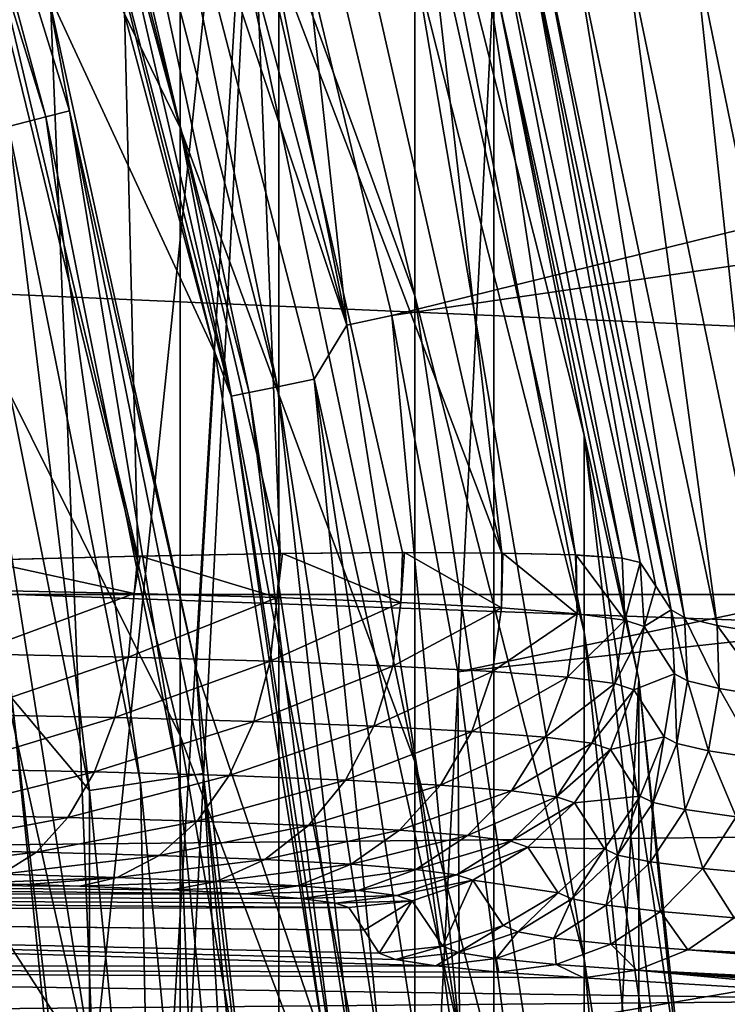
# Model space of a CAD drawing. Header units: metres. Extents: x -22 to 72, y -222 to 22.
# Tile 179 of 256: x 10.82 to 12.01, y 1.27 to 2.93. Entities that reach past the tile are written whole.
import ezdxf

# ---------------------------------------------------------------- set-up
doc = ezdxf.new("R2010")
doc.units = ezdxf.units.M
doc.layers.add('solid_509499_SW0002', color=7, linetype='CONTINUOUS')

msp = doc.modelspace()

# ---------------------------------------------------------------- linework, layer by layer
at = {"layer": 'solid_509499_SW0002'}
for points in [[(10.939735, 1.149869, 120.443748), (10.759605, 2.28711, 120.443748), (10.773621, 5.284797, 120.443748)], [(10.939735, 1.149869, 120.443748), (10.773621, 5.284797, 120.443748), (11.25301, 4.167706, 120.443748)], [(11.301288, 3.028171, 120.188515), (11.444283, 2.432557, 120.188515), (21.169548, 4.831811, 120.013718)], [(11.444283, 2.432557, 120.188515), (21.365009, 3.877178, 120.013718), (21.169548, 4.831811, 120.013718)], [(11.086555, 2.749767, 251.506836), (11.086555, 3.553434, 248.042725), (10.583055, 4.597737, 248.249405)], [(10.583055, 3.778399, 251.781082), (11.086555, 2.749767, 251.506836), (10.583055, 4.597737, 248.249405)], [(11.25301, 4.167706, 120.443748), (11.25301, -4.167706, 120.443748), (10.773621, -5.284797, 120.443748)], [(11.000001, 0, 120.443748), (11.25301, 4.167706, 120.443748), (10.773621, -5.284797, 120.443748)], [(11.000001, 0, 120.443748), (10.939735, 1.149869, 120.443748), (11.25301, 4.167706, 120.443748)], [(11.25301, 4.167706, 120.443748), (11.616932, 3.007807, 120.443748), (11.25301, -4.167706, 120.443748)], [(11.483284, 2.465747, 247.827454), (11.483284, 3.030469, 244.389633), (11.086555, 4.129864, 244.53363)], [(11.086555, 3.553434, 248.042725), (11.483284, 2.465747, 247.827454), (11.086555, 4.129864, 244.53363)], [(-22.414381, 1.961005), (-22.158175, 3.907085), (22.414381, 1.961005)], [(-22.158175, 3.907085), (22.158175, 3.907085), (22.414381, 1.961005)], [(10.561414, 3.870002, 112.246719), (10.522651, 3.855798, 112.117302), (10.859546, 2.768324, 112.117302)], [(10.89955, 2.778522, 112.246719), (10.862012, 2.980976, 112.381531), (10.561414, 3.870002, 112.246719)], [(10.89955, 2.778522, 112.246719), (10.561414, 3.870002, 112.246719), (10.859546, 2.768324, 112.117302)], [(11.444283, 2.432557, 120.188515), (11.555908, 1.830276, 120.188515), (21.365009, 3.877178, 120.013718)], [(11.555908, 1.830276, 120.188515), (21.517445, 2.914736, 120.013718), (21.365009, 3.877178, 120.013718)], [(10.859546, 2.768324, 112.117302), (10.522651, 3.855798, 112.117302), (10.796074, 2.752144, 111.998299)], [(11.086555, 1.722272, 254.911285), (11.086555, 2.749767, 251.506836), (10.583055, 3.778399, 251.781082)], [(10.583055, 2.730868, 255.251907), (11.086555, 1.722272, 254.911285), (10.583055, 3.778399, 251.781082)], [(11.053314, 3.591439, 120.179649), (11.368171, 2.416379, 120.179649), (11.127317, 3.615485, 120.188515)], [(11.368171, 2.416379, 120.179649), (11.301288, 3.028171, 120.188515), (11.127317, 3.615485, 120.188515)], [(11.019552, 3.457407, 120.150909), (11.368171, 2.416379, 120.179649), (11.053314, 3.591439, 120.179649)], [(11.483284, 1.678402, 251.221222), (11.483284, 2.465747, 247.827454), (11.086555, 3.553434, 248.042725)], [(11.086555, 2.749767, 251.506836), (11.483284, 1.678402, 251.221222), (11.086555, 3.553434, 248.042725)], [(10.862012, 2.980976, 112.381531), (11.145761, 2.369105, 119.893799), (10.837065, 3.521176, 119.893799)], [(10.883154, 3.414612, 119.970947), (10.837065, 3.521176, 119.893799), (11.145761, 2.369105, 119.893799)], [(19.85166, 3.454571, 0.034086), (-19.917536, 3.051926, 0.034086), (20.083797, 1.632051, 0.034086)], [(10.959442, 3.438547, 120.104256), (11.251084, 2.312157, 120.104256), (11.019552, 3.457407, 120.150909)], [(11.019552, 3.457407, 120.150909), (11.312794, 2.324838, 120.150909), (11.368171, 2.416379, 120.179649)], [(11.251084, 2.312157, 120.104256), (11.312794, 2.324838, 120.150909), (11.019552, 3.457407, 120.150909)], [(10.912917, 3.42395, 120.04287), (11.203321, 2.302341, 120.04287), (10.959442, 3.438547, 120.104256)], [(11.203321, 2.302341, 120.04287), (11.251084, 2.312157, 120.104256), (10.959442, 3.438547, 120.104256)], [(10.883154, 3.414612, 119.970947), (11.172767, 2.296062, 119.970947), (10.912917, 3.42395, 120.04287)], [(10.883154, 3.414612, 119.970947), (11.145761, 2.369105, 119.893799), (11.172767, 2.296062, 119.970947)], [(11.172767, 2.296062, 119.970947), (11.203321, 2.302341, 120.04287), (10.912917, 3.42395, 120.04287)], [(11.483284, 3.370173, 240.922333), (11.769423, 2.230259, 240.848038), (11.616925, 3.00783, 237.443756)], [(11.769423, 1.897811, 244.241272), (11.769423, 2.230259, 240.848038), (11.483284, 3.370173, 240.922333)], [(11.483284, 3.030469, 244.389633), (11.769423, 1.897811, 244.241272), (11.483284, 3.370173, 240.922333)], [(11.630261, 2.030963, 104.071968), (11.211508, 3.133502, 103.8088), (11.370145, 3.179236, 104.071968)], [(11.630261, 2.030963, 104.071968), (11.370145, 3.179236, 104.071968), (11.500071, 3.16859, 104.357529)], [(10.748588, 3.146285, 103.374344), (10.986881, 3.178128, 103.574371), (11.014889, 2.02572, 103.374344)], [(11.211508, 3.133502, 103.8088), (11.255713, 2.030049, 103.574371), (10.986881, 3.178128, 103.574371)], [(11.014889, 2.02572, 103.374344), (10.986881, 3.178128, 103.574371), (11.255713, 2.030049, 103.574371)], [(11.754987, 2.027781, 104.357529), (11.500071, 3.16859, 104.357529), (11.581701, 3.160731, 104.658592)], [(11.630261, 2.030963, 104.071968), (11.500071, 3.16859, 104.357529), (11.754987, 2.027781, 104.357529)], [(10.748588, 3.146285, 103.374344), (11.014889, 2.02572, 103.374344), (10.745818, 2.018758, 103.213539)], [(11.833675, 2.022414, 104.658592), (11.581701, 3.160731, 104.658592), (11.61387, 3.153163, 104.965096)], [(11.754987, 2.027781, 104.357529), (11.581701, 3.160731, 104.658592), (11.833675, 2.022414, 104.658592)], [(11.673188, 3.079729, 107.160149), (11.864393, 2.015087, 104.965096), (11.61387, 3.153163, 104.965096)], [(11.833675, 2.022414, 104.658592), (11.61387, 3.153163, 104.965096), (11.864393, 2.015087, 104.965096)], [(11.211508, 3.133502, 103.8088), (11.462495, 2.031761, 103.8088), (11.255713, 2.030049, 103.574371)], [(11.630261, 2.030963, 104.071968), (11.462495, 2.031761, 103.8088), (11.211508, 3.133502, 103.8088)], [(11.955213, 3.05858, 108.125244), (13.502806, 3.107026, 110.75), (12.196443, 1.878513, 108.125244)], [(11.890497, 1.975058, 106.060043), (11.864393, 2.015087, 104.965096), (11.673188, 3.079729, 107.160149)], [(11.673188, 3.079729, 107.160149), (11.916561, 1.934846, 107.160149), (11.890497, 1.975058, 106.060043)], [(11.696741, 3.070369, 107.412254), (11.916561, 1.934846, 107.160149), (11.673188, 3.079729, 107.160149)], [(11.939243, 1.922373, 107.412292), (11.916561, 1.934846, 107.160149), (11.696741, 3.070369, 107.412254)], [(11.939243, 1.922373, 107.412292), (11.696741, 3.070369, 107.412254), (11.752448, 3.063604, 107.66024)], [(11.994302, 1.908604, 107.660286), (11.752448, 3.063604, 107.66024), (11.839177, 3.059633, 107.899223)], [(11.939243, 1.922373, 107.412292), (11.752448, 3.063604, 107.66024), (11.994302, 1.908604, 107.660286)], [(20.083797, 1.632051, 0.034086), (-19.917536, 3.051926, 0.034086), (-20.112724, 1.225081, 0.034086)], [(11.955213, 3.05858, 108.125244), (12.080607, 1.893869, 107.899254), (11.839177, 3.059633, 107.899223)], [(11.994302, 1.908604, 107.660286), (11.839177, 3.059633, 107.899223), (12.080607, 1.893869, 107.899254)], [(11.955213, 3.05858, 108.125244), (12.196443, 1.878513, 108.125244), (12.080607, 1.893869, 107.899254)], [(11.769423, 1.34515, 247.605667), (11.769423, 1.897811, 244.241272), (11.483284, 3.030469, 244.389633)], [(11.483284, 2.465747, 247.827454), (11.769423, 1.34515, 247.605667), (11.483284, 3.030469, 244.389633)], [(11.368171, 2.416379, 120.179649), (11.444283, 2.432557, 120.188515), (11.301288, 3.028171, 120.188515)], [(11.616932, 3.007807, 120.443748), (11.616932, -3.007807, 120.443748), (11.25301, -4.167706, 120.443748)], [(11.616925, 3.00783, 237.443756), (11.86162, 1.817133, 237.443756), (11.616932, 3.007807, 120.443748)], [(11.769423, 2.230259, 240.848038), (11.86162, 1.817133, 237.443756), (11.616925, 3.00783, 237.443756)], [(11.616932, 3.007807, 120.443748), (11.861629, 1.817072, 120.443748), (11.616932, -3.007807, 120.443748)], [(11.86162, 1.817133, 237.443756), (11.861629, 1.817072, 120.443748), (11.616932, 3.007807, 120.443748)], [(10.862012, 2.980976, 112.381531), (11.113219, 1.834632, 112.381531), (11.145761, 2.369105, 119.893799)], [(10.89955, 2.778522, 112.246719), (11.113219, 1.834632, 112.381531), (10.862012, 2.980976, 112.381531)], [(11.555908, 1.830276, 120.188515), (11.63586, 1.222978, 120.188515), (21.517445, 2.914736, 120.013718)], [(11.63586, 1.222978, 120.188515), (21.626549, 1.946425, 120.013718), (21.517445, 2.914736, 120.013718)], [(10.859546, 2.768324, 112.117302), (10.796074, 2.752144, 111.998299), (11.019587, 1.642624, 111.998299)], [(10.89955, 2.778522, 112.246719), (10.859546, 2.768324, 112.117302), (11.084373, 1.652282, 112.117302)], [(11.084373, 1.652282, 112.117302), (10.859546, 2.768324, 112.117302), (11.019587, 1.642624, 111.998299)], [(11.125206, 1.658368, 112.246719), (11.113219, 1.834632, 112.381531), (10.89955, 2.778522, 112.246719)], [(11.125206, 1.658368, 112.246719), (10.89955, 2.778522, 112.246719), (11.084373, 1.652282, 112.117302)], [(10.796074, 2.752144, 111.998299), (10.711525, 2.730591, 111.894188), (10.933288, 1.62976, 111.894188)], [(11.019587, 1.642624, 111.998299), (10.796074, 2.752144, 111.998299), (10.933288, 1.62976, 111.894188)], [(11.483284, 0.671776, 254.556519), (11.483284, 1.678402, 251.221222), (11.086555, 2.749767, 251.506836)], [(11.086555, 1.722272, 254.911285), (11.483284, 0.671776, 254.556519), (11.086555, 2.749767, 251.506836)], [(11.086555, 0.47531, 258.241638), (11.086555, 1.722272, 254.911285), (10.583055, 2.730868, 255.251907)], [(10.583055, 1.459589, 258.647186), (11.086555, 0.47531, 258.241638), (10.583055, 2.730868, 255.251907)], [(10.933288, 1.62976, 111.894188), (10.711525, 2.730591, 111.894188), (10.801725, 1.785933, 111.808891)], [(11.769423, 0.574623, 250.926956), (11.769423, 1.34515, 247.605667), (11.483284, 2.465747, 247.827454)], [(11.483284, 1.678402, 251.221222), (11.769423, 0.574623, 250.926956), (11.483284, 2.465747, 247.827454)], [(11.368171, 2.416379, 120.179649), (11.558475, 1.214845, 120.179649), (11.444283, 2.432557, 120.188515)], [(11.558475, 1.214845, 120.179649), (11.555908, 1.830276, 120.188515), (11.444283, 2.432557, 120.188515)], [(11.312794, 2.324838, 120.150909), (11.558475, 1.214845, 120.179649), (11.368171, 2.416379, 120.179649)], [(11.113219, 1.834632, 112.381531), (11.332342, 1.191077, 119.893799), (11.145761, 2.369105, 119.893799)], [(11.172767, 2.296062, 119.970947), (11.145761, 2.369105, 119.893799), (11.332342, 1.191077, 119.893799)], [(11.251084, 2.312157, 120.104256), (11.427276, 1.16204, 120.104256), (11.312794, 2.324838, 120.150909)], [(11.312794, 2.324838, 120.150909), (11.489952, 1.168414, 120.150909), (11.558475, 1.214845, 120.179649)], [(11.427276, 1.16204, 120.104256), (11.489952, 1.168414, 120.150909), (11.312794, 2.324838, 120.150909)], [(11.172767, 2.296062, 119.970947), (11.347732, 1.153952, 119.970947), (11.203321, 2.302341, 120.04287)], [(11.203321, 2.302341, 120.04287), (11.378765, 1.157107, 120.04287), (11.251084, 2.312157, 120.104256)], [(11.347732, 1.153952, 119.970947), (11.378765, 1.157107, 120.04287), (11.203321, 2.302341, 120.04287)], [(11.378765, 1.157107, 120.04287), (11.427276, 1.16204, 120.104256), (11.251084, 2.312157, 120.104256)], [(10.270541, 2.183111, 143.443756), (10.759612, 2.287082, 142.577728), (10.939732, 1.149902, 142.577728)], [(10.759612, 2.287082, 142.577728), (10.759605, 2.28711, 120.443748), (10.939735, 1.149869, 120.443748)], [(10.939732, 1.149902, 142.577728), (10.759612, 2.287082, 142.577728), (10.939735, 1.149869, 120.443748)], [(11.172767, 2.296062, 119.970947), (11.332342, 1.191077, 119.893799), (11.347732, 1.153952, 119.970947)], [(11.769423, 2.230259, 240.848038), (11.942217, 1.067847, 240.772263), (11.86162, 1.817133, 237.443756)], [(11.942217, 0.742798, 244.089996), (11.942217, 1.067847, 240.772263), (11.769423, 2.230259, 240.848038)], [(11.769423, 1.897811, 244.241272), (11.942217, 0.742798, 244.089996), (11.769423, 2.230259, 240.848038)], [(10.442472, 1.097623, 143.443756), (10.270541, 2.183111, 143.443756), (10.939732, 1.149902, 142.577728)], [(11.462495, 2.031761, 103.8088), (11.259585, 2.030101, 103.578148), (11.255713, 2.030049, 103.574371)], [(11.459312, 1.947575, 103.796852), (11.259585, 2.030101, 103.578148), (11.462495, 2.031761, 103.8088)], [(11.459312, 1.947575, 103.796852), (11.462495, 2.031761, 103.8088), (11.46554, 2.031768, 103.812859)], [(11.629778, 1.938408, 104.059372), (11.459312, 1.947575, 103.796852), (11.46554, 2.031768, 103.812859)], [(11.46554, 2.031768, 103.812859), (11.462495, 2.031761, 103.8088), (11.630261, 2.030963, 104.071968)], [(11.629778, 1.938408, 104.059372), (11.46554, 2.031768, 103.812859), (11.630261, 2.030963, 104.071968)], [(11.629778, 1.938408, 104.059372), (11.630261, 2.030963, 104.071968), (11.632122, 2.030937, 104.07547)], [(11.757361, 1.92841, 104.345688), (11.629778, 1.938408, 104.059372), (11.632122, 2.030937, 104.07547)], [(11.630261, 2.030963, 104.071968), (11.754987, 2.027781, 104.357529), (11.632122, 2.030937, 104.07547)], [(11.757361, 1.92841, 104.345688), (11.632122, 2.030937, 104.07547), (11.754987, 2.027781, 104.357529)], [(11.008689, 1.962594, 103.366768), (10.739973, 1.968109, 103.208832), (10.749416, 2.018864, 103.215332)], [(11.014889, 2.02572, 103.374344), (10.749416, 2.018864, 103.215332), (10.745818, 2.018758, 103.213539)], [(11.008689, 1.962594, 103.366768), (10.749416, 2.018864, 103.215332), (11.014889, 2.02572, 103.374344)], [(11.008689, 1.962594, 103.366768), (11.014889, 2.02572, 103.374344), (11.018961, 2.02581, 103.377235)], [(11.250481, 1.9557, 103.564194), (11.008689, 1.962594, 103.366768), (11.018961, 2.02581, 103.377235)], [(11.018961, 2.02581, 103.377235), (11.014889, 2.02572, 103.374344), (11.255713, 2.030049, 103.574371)], [(11.250481, 1.9557, 103.564194), (11.018961, 2.02581, 103.377235), (11.255713, 2.030049, 103.574371)], [(11.250481, 1.9557, 103.564194), (11.255713, 2.030049, 103.574371), (11.259585, 2.030101, 103.578148)], [(11.459312, 1.947575, 103.796852), (11.250481, 1.9557, 103.564194), (11.259585, 2.030101, 103.578148)], [(11.754987, 2.027781, 104.357529), (11.833675, 2.022414, 104.658592), (11.755711, 2.02775, 104.359619)], [(11.757361, 1.92841, 104.345688), (11.754987, 2.027781, 104.357529), (11.755711, 2.02775, 104.359619)], [(11.838432, 1.917817, 104.649033), (11.755711, 2.02775, 104.359619), (11.833675, 2.022414, 104.658592)], [(11.838432, 1.917817, 104.649033), (11.757361, 1.92841, 104.345688), (11.755711, 2.02775, 104.359619)], [(11.838432, 1.917817, 104.649033), (11.833675, 2.022414, 104.658592), (11.864393, 2.015087, 104.965096)], [(11.870769, 1.906916, 104.961166), (11.838432, 1.917817, 104.649033), (11.864393, 2.015087, 104.965096)], [(11.870769, 1.906916, 104.961166), (11.864393, 2.015087, 104.965096), (11.890497, 1.975058, 106.060043)], [(10.73244, 1.860461, 103.220474), (10.739973, 1.968109, 103.208832), (11.008689, 1.962594, 103.366768)], [(11.870769, 1.906916, 104.961166), (11.890497, 1.975058, 106.060043), (11.916561, 1.934846, 107.160149)], [(-22.5, 0), (-22.414381, 1.961005), (22.5, 0)], [(-22.414381, 1.961005), (22.414381, 1.961005), (22.5, 0)], [(10.998899, 1.854993, 103.377083), (10.73244, 1.860461, 103.220474), (11.008689, 1.962594, 103.366768)], [(10.998899, 1.854993, 103.377083), (11.008689, 1.962594, 103.366768), (11.250481, 1.9557, 103.564194)], [(11.238648, 1.848157, 103.572838), (10.998899, 1.854993, 103.377083), (11.250481, 1.9557, 103.564194)], [(11.238648, 1.848157, 103.572838), (11.250481, 1.9557, 103.564194), (11.459312, 1.947575, 103.796852)], [(11.445707, 1.840101, 103.80352), (11.238648, 1.848157, 103.572838), (11.459312, 1.947575, 103.796852)], [(11.445707, 1.840101, 103.80352), (11.459312, 1.947575, 103.796852), (11.629778, 1.938408, 104.059372)], [(11.614718, 1.831012, 104.063805), (11.445707, 1.840101, 103.80352), (11.629778, 1.938408, 104.059372)], [(11.614718, 1.831012, 104.063805), (11.629778, 1.938408, 104.059372), (11.757361, 1.92841, 104.345688)], [(11.63586, 1.222978, 120.188515), (11.68392, 0.612328, 120.188515), (21.626549, 1.946425, 120.013718)], [(11.68392, 0.612328, 120.188515), (21.692097, 0.974193, 120.013718), (21.626549, 1.946425, 120.013718)], [(11.922175, 1.827085, 107.156258), (11.870769, 1.906916, 104.961166), (11.916561, 1.934846, 107.160149)], [(11.944047, 1.815062, 107.407814), (11.922175, 1.827085, 107.156258), (11.916561, 1.934846, 107.160149)], [(11.944047, 1.815062, 107.407814), (11.916561, 1.934846, 107.160149), (11.939243, 1.922373, 107.412292)], [(11.741207, 1.821099, 104.347664), (11.614718, 1.831012, 104.063805), (11.757361, 1.92841, 104.345688)], [(11.741207, 1.821099, 104.347664), (11.757361, 1.92841, 104.345688), (11.838432, 1.917817, 104.649033)], [(11.82158, 1.810598, 104.648392), (11.741207, 1.821099, 104.347664), (11.838432, 1.917817, 104.649033)], [(11.82158, 1.810598, 104.648392), (11.838432, 1.917817, 104.649033), (11.870769, 1.906916, 104.961166)], [(11.997935, 1.801897, 107.655525), (11.939243, 1.922373, 107.412292), (11.994302, 1.908604, 107.660286)], [(11.944047, 1.815062, 107.407814), (11.939243, 1.922373, 107.412292), (11.997935, 1.801897, 107.655525)], [(11.942217, 0.202437, 247.379517), (11.942217, 0.742798, 244.089996), (11.769423, 1.897811, 244.241272)], [(11.769423, 1.34515, 247.605667), (11.942217, 0.202437, 247.379517), (11.769423, 1.897811, 244.241272)], [(11.853637, 1.799792, 104.957832), (11.82158, 1.810598, 104.648392), (11.870769, 1.906916, 104.961166)], [(11.922175, 1.827085, 107.156258), (11.853637, 1.799792, 104.957832), (11.870769, 1.906916, 104.961166)], [(12.082886, 1.787921, 107.894585), (11.994302, 1.908604, 107.660286), (12.080607, 1.893869, 107.899254)], [(11.997935, 1.801897, 107.655525), (11.994302, 1.908604, 107.660286), (12.082886, 1.787921, 107.894585)], [(10.714918, 1.758321, 103.252731), (10.73244, 1.860461, 103.220474), (10.998899, 1.854993, 103.377083)], [(10.976127, 1.752959, 103.406258), (10.714918, 1.758321, 103.252731), (10.998899, 1.854993, 103.377083)], [(10.976127, 1.752959, 103.406258), (10.998899, 1.854993, 103.377083), (11.238648, 1.848157, 103.572838)], [(11.211127, 1.746259, 103.598129), (10.976127, 1.752959, 103.406258), (11.238648, 1.848157, 103.572838)], [(11.211127, 1.746259, 103.598129), (11.238648, 1.848157, 103.572838), (11.445707, 1.840101, 103.80352)], [(11.113219, 1.834632, 112.381531), (11.24379, 0.668373, 112.381531), (11.332342, 1.191077, 119.893799)], [(11.125206, 1.658368, 112.246719), (11.24379, 0.668373, 112.381531), (11.113219, 1.834632, 112.381531)], [(11.414063, 1.738364, 103.824219), (11.211127, 1.746259, 103.598129), (11.445707, 1.840101, 103.80352)], [(11.414063, 1.738364, 103.824219), (11.445707, 1.840101, 103.80352), (11.614718, 1.831012, 104.063805)], [(11.579689, 1.729457, 104.079292), (11.414063, 1.738364, 103.824219), (11.614718, 1.831012, 104.063805)], [(11.579689, 1.729457, 104.079292), (11.614718, 1.831012, 104.063805), (11.741207, 1.821099, 104.347664)], [(11.558475, 1.214845, 120.179649), (11.63586, 1.222978, 120.188515), (11.555908, 1.830276, 120.188515)], [(11.703632, 1.719744, 104.35743), (11.579689, 1.729457, 104.079292), (11.741207, 1.821099, 104.347664)], [(11.861629, 1.817072, 120.443748), (11.861629, -1.817072, 120.443748), (11.616932, -3.007807, 120.443748)], [(11.703632, 1.719744, 104.35743), (11.741207, 1.821099, 104.347664), (11.82158, 1.810598, 104.648392)], [(11.922175, 1.827085, 107.156258), (11.904514, 1.720612, 107.152954), (11.853637, 1.799792, 104.957832)], [(11.86162, 1.817133, 237.443756), (11.984598, 0.60779, 237.443756), (11.861629, 1.817072, 120.443748)], [(11.942217, 1.067847, 240.772263), (11.984598, 0.60779, 237.443756), (11.86162, 1.817133, 237.443756)], [(11.861629, 1.817072, 120.443748), (11.984599, 0.60774, 120.443748), (11.861629, -1.817072, 120.443748)], [(11.984598, 0.60779, 237.443756), (11.984599, 0.60774, 120.443748), (11.861629, 1.817072, 120.443748)], [(11.926026, 1.709073, 107.40686), (11.904514, 1.720612, 107.152954), (11.922175, 1.827085, 107.156258)], [(11.926026, 1.709073, 107.40686), (11.922175, 1.827085, 107.156258), (11.944047, 1.815062, 107.407814)], [(11.926026, 1.709073, 107.40686), (11.944047, 1.815062, 107.407814), (11.979667, 1.696607, 107.657089)], [(11.944047, 1.815062, 107.407814), (11.997935, 1.801897, 107.655525), (11.979667, 1.696607, 107.657089)], [(11.78238, 1.709454, 104.652084), (11.703632, 1.719744, 104.35743), (11.82158, 1.810598, 104.648392)], [(11.78238, 1.709454, 104.652084), (11.82158, 1.810598, 104.648392), (11.853637, 1.799792, 104.957832)], [(11.813787, 1.698867, 104.955246), (11.78238, 1.709454, 104.652084), (11.853637, 1.799792, 104.957832)], [(11.904514, 1.720612, 107.152954), (11.813787, 1.698867, 104.955246), (11.853637, 1.799792, 104.957832)], [(11.979667, 1.696607, 107.657089), (11.997935, 1.801897, 107.655525), (12.064555, 1.68353, 107.898827)], [(11.997935, 1.801897, 107.655525), (12.082886, 1.787921, 107.894585), (12.064555, 1.68353, 107.898827)], [(10.777943, 1.13787, 111.749649), (10.906795, 0.75672, 111.799072), (10.801725, 1.785933, 111.808891)], [(10.906795, 0.75672, 111.799072), (10.932647, 0.651331, 111.81131), (10.801725, 1.785933, 111.808891)], [(10.933288, 1.62976, 111.894188), (10.801725, 1.785933, 111.808891), (10.932647, 0.651331, 111.81131)], [(10.688231, 1.666499, 103.304085), (10.714918, 1.758321, 103.252731), (10.976127, 1.752959, 103.406258)], [(10.941444, 1.661302, 103.452911), (10.688231, 1.666499, 103.304085), (10.976127, 1.752959, 103.406258)], [(10.941444, 1.661302, 103.452911), (10.976127, 1.752959, 103.406258), (11.211127, 1.746259, 103.598129)], [(11.169214, 1.654808, 103.638878), (10.941444, 1.661302, 103.452911), (11.211127, 1.746259, 103.598129)], [(11.169214, 1.654808, 103.638878), (11.211127, 1.746259, 103.598129), (11.414063, 1.738364, 103.824219)], [(11.365869, 1.647157, 103.857971), (11.169214, 1.654808, 103.638878), (11.414063, 1.738364, 103.824219)], [(11.365869, 1.647157, 103.857971), (11.414063, 1.738364, 103.824219), (11.579689, 1.729457, 104.079292)], [(11.483284, -0.54986, 257.819214), (11.483284, 0.671776, 254.556519), (11.086555, 1.722272, 254.911285)], [(11.086555, 0.47531, 258.241638), (11.483284, -0.54986, 257.819214), (11.086555, 1.722272, 254.911285)], [(11.52634, 1.638528, 104.105095), (11.365869, 1.647157, 103.857971), (11.579689, 1.729457, 104.079292)], [(11.52634, 1.638528, 104.105095), (11.579689, 1.729457, 104.079292), (11.703632, 1.719744, 104.35743)], [(11.646407, 1.629118, 104.374542), (11.52634, 1.638528, 104.105095), (11.703632, 1.719744, 104.35743)], [(11.646407, 1.629118, 104.374542), (11.703632, 1.719744, 104.35743), (11.78238, 1.709454, 104.652084)], [(11.904514, 1.720612, 107.152954), (11.864402, 1.620395, 107.150391), (11.813787, 1.698867, 104.955246)], [(11.886029, 1.609309, 107.409477), (11.864402, 1.620395, 107.150391), (11.904514, 1.720612, 107.152954)], [(11.886029, 1.609309, 107.409477), (11.904514, 1.720612, 107.152954), (11.926026, 1.709073, 107.40686)], [(11.722681, 1.619152, 104.659935), (11.646407, 1.629118, 104.374542), (11.78238, 1.709454, 104.652084)], [(11.722681, 1.619152, 104.659935), (11.78238, 1.709454, 104.652084), (11.813787, 1.698867, 104.955246)], [(11.753098, 1.608899, 104.953545), (11.722681, 1.619152, 104.659935), (11.813787, 1.698867, 104.955246)], [(11.864402, 1.620395, 107.150391), (11.753098, 1.608899, 104.953545), (11.813787, 1.698867, 104.955246)], [(11.886029, 1.609309, 107.409477), (11.926026, 1.709073, 107.40686), (11.940329, 1.597543, 107.664909)], [(11.926026, 1.709073, 107.40686), (11.979667, 1.696607, 107.657089), (11.940329, 1.597543, 107.664909)], [(11.940329, 1.597543, 107.664909), (11.979667, 1.696607, 107.657089), (12.026448, 1.585392, 107.911797)], [(11.979667, 1.696607, 107.657089), (12.064555, 1.68353, 107.898827), (12.026448, 1.585392, 107.911797)], [(10.65364, 1.589325, 103.372116), (10.688231, 1.666499, 103.304085), (10.941444, 1.661302, 103.452911)], [(11.769423, -0.410503, 254.19101), (11.769423, 0.574623, 250.926956), (11.483284, 1.678402, 251.221222)], [(11.483284, 0.671776, 254.556519), (11.769423, -0.410503, 254.19101), (11.483284, 1.678402, 251.221222)], [(10.896487, 1.584341, 103.514847), (10.65364, 1.589325, 103.372116), (10.941444, 1.661302, 103.452911)], [(10.896487, 1.584341, 103.514847), (10.941444, 1.661302, 103.452911), (11.169214, 1.654808, 103.638878)], [(11.114882, 1.578114, 103.693161), (10.896487, 1.584341, 103.514847), (11.169214, 1.654808, 103.638878)], [(11.084373, 1.652282, 112.117302), (11.019587, 1.642624, 111.998299), (11.129379, 0.516154, 111.998299)], [(11.125206, 1.658368, 112.246719), (11.084373, 1.652282, 112.117302), (11.194811, 0.519188, 112.117302)], [(11.194811, 0.519188, 112.117302), (11.084373, 1.652282, 112.117302), (11.129379, 0.516154, 111.998299)], [(11.114882, 1.578114, 103.693161), (11.169214, 1.654808, 103.638878), (11.365869, 1.647157, 103.857971)], [(11.236051, 0.521101, 112.246719), (11.24379, 0.668373, 112.381531), (11.125206, 1.658368, 112.246719)], [(11.236051, 0.521101, 112.246719), (11.125206, 1.658368, 112.246719), (11.194811, 0.519188, 112.117302)], [(20.083797, 1.632051, 0.034086), (-20.112724, 1.225081, 0.034086), (20.148966, -0.204, 0.034086)], [(11.019587, 1.642624, 111.998299), (10.933288, 1.62976, 111.894188), (11.04222, 0.512111, 111.894188)], [(11.129379, 0.516154, 111.998299), (11.019587, 1.642624, 111.998299), (11.04222, 0.512111, 111.894188)], [(11.303395, 1.57078, 103.903175), (11.114882, 1.578114, 103.693161), (11.365869, 1.647157, 103.857971)], [(11.303395, 1.57078, 103.903175), (11.365869, 1.647157, 103.857971), (11.52634, 1.638528, 104.105095)], [(11.457187, 1.562509, 104.140015), (11.303395, 1.57078, 103.903175), (11.52634, 1.638528, 104.105095)], [(11.457187, 1.562509, 104.140015), (11.52634, 1.638528, 104.105095), (11.646407, 1.629118, 104.374542)], [(11.04222, 0.512111, 111.894188), (10.933288, 1.62976, 111.894188), (10.932647, 0.651331, 111.81131)], [(11.572227, 1.553494, 104.398178), (11.457187, 1.562509, 104.140015), (11.646407, 1.629118, 104.374542)], [(11.572227, 1.553494, 104.398178), (11.646407, 1.629118, 104.374542), (11.722681, 1.619152, 104.659935)], [(11.645294, 1.543947, 104.67157), (11.572227, 1.553494, 104.398178), (11.722681, 1.619152, 104.659935)], [(11.645294, 1.543947, 104.67157), (11.722681, 1.619152, 104.659935), (11.753098, 1.608899, 104.953545)], [(11.864402, 1.620395, 107.150391), (11.803708, 1.531105, 107.148689), (11.753098, 1.608899, 104.953545)], [(11.825904, 1.520384, 107.415543), (11.803708, 1.531105, 107.148689), (11.864402, 1.620395, 107.150391)], [(11.825904, 1.520384, 107.415543), (11.864402, 1.620395, 107.150391), (11.886029, 1.609309, 107.409477)], [(11.674429, 1.534127, 104.952789), (11.645294, 1.543947, 104.67157), (11.753098, 1.608899, 104.953545)], [(11.803708, 1.531105, 107.148689), (11.674429, 1.534127, 104.952789), (11.753098, 1.608899, 104.953545)], [(11.825904, 1.520384, 107.415543), (11.886029, 1.609309, 107.409477), (11.881719, 1.509233, 107.678627)], [(11.886029, 1.609309, 107.409477), (11.940329, 1.597543, 107.664909), (11.881719, 1.509233, 107.678627)], [(10.612772, 1.530434, 103.453613), (10.65364, 1.589325, 103.372116), (10.896487, 1.584341, 103.514847)], [(10.843374, 1.525701, 103.589149), (10.612772, 1.530434, 103.453613), (10.896487, 1.584341, 103.514847)], [(10.843374, 1.525701, 103.589149), (10.896487, 1.584341, 103.514847), (11.114882, 1.578114, 103.693161)], [(11.881719, 1.509233, 107.678627), (11.940329, 1.597543, 107.664909), (11.97028, 1.497923, 107.932915)], [(11.940329, 1.597543, 107.664909), (12.026448, 1.585392, 107.911797), (11.97028, 1.497923, 107.932915)], [(12.090029, 1.486677, 108.174301), (11.97028, 1.497923, 107.932915), (12.026448, 1.585392, 107.911797)], [(11.050694, 1.51979, 103.758415), (10.843374, 1.525701, 103.589149), (11.114882, 1.578114, 103.693161)], [(11.050694, 1.51979, 103.758415), (11.114882, 1.578114, 103.693161), (11.303395, 1.57078, 103.903175)], [(11.229589, 1.51283, 103.957718), (11.050694, 1.51979, 103.758415), (11.303395, 1.57078, 103.903175)], [(11.229589, 1.51283, 103.957718), (11.303395, 1.57078, 103.903175), (11.457187, 1.562509, 104.140015)], [(11.375486, 1.504984, 104.182396), (11.229589, 1.51283, 103.957718), (11.457187, 1.562509, 104.140015)], [(11.375486, 1.504984, 104.182396), (11.457187, 1.562509, 104.140015), (11.572227, 1.553494, 104.398178)], [(11.48459, 1.496434, 104.427231), (11.375486, 1.504984, 104.182396), (11.572227, 1.553494, 104.398178)], [(11.48459, 1.496434, 104.427231), (11.572227, 1.553494, 104.398178), (11.645294, 1.543947, 104.67157)], [(11.553867, 1.487383, 104.686447), (11.48459, 1.496434, 104.427231), (11.645294, 1.543947, 104.67157)], [(11.553867, 1.487383, 104.686447), (11.645294, 1.543947, 104.67157), (11.674429, 1.534127, 104.952789)], [(11.581487, 1.478073, 104.953026), (11.553867, 1.487383, 104.686447), (11.674429, 1.534127, 104.952789)], [(11.725265, 1.456909, 107.147926), (11.581487, 1.478073, 104.953026), (11.674429, 1.534127, 104.952789)], [(11.803708, 1.531105, 107.148689), (11.725265, 1.456909, 107.147926), (11.674429, 1.534127, 104.952789)], [(11.74843, 1.44641, 107.424774), (11.725265, 1.456909, 107.147926), (11.803708, 1.531105, 107.148689)], [(11.74843, 1.44641, 107.424774), (11.803708, 1.531105, 107.148689), (11.825904, 1.520384, 107.415543)], [(10.567554, 1.492601, 103.544739), (10.612772, 1.530434, 103.453613), (10.843374, 1.525701, 103.589149)], [(10.784606, 1.488146, 103.67231), (10.567554, 1.492601, 103.544739), (10.843374, 1.525701, 103.589149)], [(10.784606, 1.488146, 103.67231), (10.843374, 1.525701, 103.589149), (11.050694, 1.51979, 103.758415)], [(10.979671, 1.482585, 103.831573), (10.784606, 1.488146, 103.67231), (11.050694, 1.51979, 103.758415)], [(10.979671, 1.482585, 103.831573), (11.050694, 1.51979, 103.758415), (11.229589, 1.51283, 103.957718)], [(11.74843, 1.44641, 107.424774), (11.825904, 1.520384, 107.415543), (11.806514, 1.435709, 107.697617)], [(11.825904, 1.520384, 107.415543), (11.881719, 1.509233, 107.678627), (11.806514, 1.435709, 107.697617)], [(11.147924, 1.476039, 104.019012), (10.979671, 1.482585, 103.831573), (11.229589, 1.51283, 103.957718)], [(11.147924, 1.476039, 104.019012), (11.229589, 1.51283, 103.957718), (11.375486, 1.504984, 104.182396)], [(11.285089, 1.468663, 104.23024), (11.147924, 1.476039, 104.019012), (11.375486, 1.504984, 104.182396)], [(11.285089, 1.468663, 104.23024), (11.375486, 1.504984, 104.182396), (11.48459, 1.496434, 104.427231)], [(11.806514, 1.435709, 107.697617), (11.881719, 1.509233, 107.678627), (11.898578, 1.425061, 107.961227)], [(11.881719, 1.509233, 107.678627), (11.97028, 1.497923, 107.932915), (11.898578, 1.425061, 107.961227)], [(12.022971, 1.414654, 108.211319), (11.898578, 1.425061, 107.961227), (11.97028, 1.497923, 107.932915)], [(12.090029, 1.486677, 108.174301), (12.022971, 1.414654, 108.211319), (11.97028, 1.497923, 107.932915)], [(8.390615, 1.482563, 103.499344), (11.072334, 1.461719, 104.096222), (11.198108, 1.454801, 104.294327)], [(8.39928, 1.453079, 104.343643), (8.390615, 1.482563, 103.499344), (11.198108, 1.454801, 104.294327)], [(8.390615, 1.482563, 103.499344), (10.916581, 1.467903, 103.919128), (11.072334, 1.461719, 104.096222)], [(8.390615, 1.482563, 103.499344), (10.828463, 1.470673, 103.839806), (10.916581, 1.467903, 103.919128)], [(8.390615, 1.482563, 103.499344), (10.734121, 1.473204, 103.767326), (10.828463, 1.470673, 103.839806)], [(10.979671, 1.482585, 103.831573), (10.734121, 1.473204, 103.767326), (10.784606, 1.488146, 103.67231)], [(10.979671, 1.482585, 103.831573), (10.828463, 1.470673, 103.839806), (10.734121, 1.473204, 103.767326)], [(10.979671, 1.482585, 103.831573), (10.916581, 1.467903, 103.919128), (10.828463, 1.470673, 103.839806)], [(11.147924, 1.476039, 104.019012), (10.916581, 1.467903, 103.919128), (10.979671, 1.482585, 103.831573)], [(11.387623, 1.460628, 104.460335), (11.285089, 1.468663, 104.23024), (11.48459, 1.496434, 104.427231)], [(11.387623, 1.460628, 104.460335), (11.48459, 1.496434, 104.427231), (11.553867, 1.487383, 104.686447)], [(11.452708, 1.452124, 104.703857), (11.387623, 1.460628, 104.460335), (11.553867, 1.487383, 104.686447)], [(11.452708, 1.452124, 104.703857), (11.553867, 1.487383, 104.686447), (11.581487, 1.478073, 104.953026)], [(11.147924, 1.476039, 104.019012), (11.072334, 1.461719, 104.096222), (10.916581, 1.467903, 103.919128)], [(11.285089, 1.468663, 104.23024), (11.072334, 1.461719, 104.096222), (11.147924, 1.476039, 104.019012)], [(11.285089, 1.468663, 104.23024), (11.198108, 1.454801, 104.294327), (11.072334, 1.461719, 104.096222)], [(11.387623, 1.460628, 104.460335), (11.198108, 1.454801, 104.294327), (11.285089, 1.468663, 104.23024)], [(11.478651, 1.44338, 104.954247), (11.452708, 1.452124, 104.703857), (11.581487, 1.478073, 104.953026)], [(11.530416, 1.366768, 107.14933), (11.478651, 1.44338, 104.954247), (11.581487, 1.478073, 104.953026)], [(11.632729, 1.401265, 107.148148), (11.530416, 1.366768, 107.14933), (11.581487, 1.478073, 104.953026)], [(11.725265, 1.456909, 107.147926), (11.632729, 1.401265, 107.148148), (11.581487, 1.478073, 104.953026)], [(8.39928, 1.453079, 104.343643), (11.198108, 1.454801, 104.294327), (11.290955, 1.447336, 104.508102)], [(8.39928, 1.453079, 104.343643), (11.348828, 1.439549, 104.731094), (11.371528, 1.431682, 104.956375)], [(8.40789, 1.423393, 105.193748), (8.39928, 1.453079, 104.343643), (11.371528, 1.431682, 104.956375)], [(8.39928, 1.453079, 104.343643), (11.290955, 1.447336, 104.508102), (11.348828, 1.439549, 104.731094)], [(11.086555, -0.985829, 261.483704), (11.086555, 0.47531, 258.241638), (10.583055, 1.459589, 258.647186)], [(10.583055, -0.030042, 261.952484), (11.086555, -0.985829, 261.483704), (10.583055, 1.459589, 258.647186)], [(11.387623, 1.460628, 104.460335), (11.290955, 1.447336, 104.508102), (11.198108, 1.454801, 104.294327)], [(11.452708, 1.452124, 104.703857), (11.290955, 1.447336, 104.508102), (11.387623, 1.460628, 104.460335)], [(11.452708, 1.452124, 104.703857), (11.348828, 1.439549, 104.731094), (11.290955, 1.447336, 104.508102)], [(11.478651, 1.44338, 104.954247), (11.348828, 1.439549, 104.731094), (11.452708, 1.452124, 104.703857)], [(11.657192, 1.390807, 107.436745), (11.632729, 1.401265, 107.148148), (11.725265, 1.456909, 107.147926)], [(11.657192, 1.390807, 107.436745), (11.725265, 1.456909, 107.147926), (11.74843, 1.44641, 107.424774)], [(8.40789, 1.423393, 105.193748), (11.371528, 1.431682, 104.956375), (11.397347, 1.39342, 106.05204)], [(11.478651, 1.44338, 104.954247), (11.371528, 1.431682, 104.956375), (11.348828, 1.439549, 104.731094)], [(11.478651, 1.44338, 104.954247), (11.397347, 1.39342, 106.05204), (11.371528, 1.431682, 104.956375)], [(11.478651, 1.44338, 104.954247), (11.4231, 1.355029, 107.151428), (11.397347, 1.39342, 106.05204)], [(11.530416, 1.366768, 107.14933), (11.4231, 1.355029, 107.151428), (11.478651, 1.44338, 104.954247)], [(11.657192, 1.390807, 107.436745), (11.74843, 1.44641, 107.424774), (11.71815, 1.380333, 107.721016)], [(11.74843, 1.44641, 107.424774), (11.806514, 1.435709, 107.697617), (11.71815, 1.380333, 107.721016)], [(11.71815, 1.380333, 107.721016), (11.806514, 1.435709, 107.697617), (11.814569, 1.370084, 107.995453)], [(11.806514, 1.435709, 107.697617), (11.898578, 1.425061, 107.961227), (11.814569, 1.370084, 107.995453)], [(11.518514, 1.333197, 107.776604), (8.39501, 1.331845, 107.815338), (8.379973, 1.423393, 105.193741)], [(11.450725, 1.344023, 107.466606), (11.518514, 1.333197, 107.776604), (8.379973, 1.423393, 105.193741)], [(11.4231, 1.355029, 107.151428), (11.450725, 1.344023, 107.466606), (8.379973, 1.423393, 105.193741)], [(11.397347, 1.39342, 106.05204), (11.4231, 1.355029, 107.151428), (8.379973, 1.423393, 105.193741)], [(8.393895, 1.423393, 105.193748), (11.397347, 1.39342, 106.05204), (8.379973, 1.423393, 105.193741)], [(8.393895, 1.423393, 105.193748), (8.40789, 1.423393, 105.193748), (11.397347, 1.39342, 106.05204)], [(11.944661, 1.360226, 108.255585), (11.814569, 1.370084, 107.995453), (11.898578, 1.425061, 107.961227)], [(12.022971, 1.414654, 108.211319), (11.944661, 1.360226, 108.255585), (11.898578, 1.425061, 107.961227)], [(13.378551, 1.292054, 110.634171), (11.944661, 1.360226, 108.255585), (12.022971, 1.414654, 108.211319)], [(11.556407, 1.356146, 107.450905), (11.530416, 1.366768, 107.14933), (11.632729, 1.401265, 107.148148)], [(11.556407, 1.356146, 107.450905), (11.632729, 1.401265, 107.148148), (11.657192, 1.390807, 107.436745)], [(11.556407, 1.356146, 107.450905), (11.657192, 1.390807, 107.436745), (11.620666, 1.345633, 107.747757)], [(11.657192, 1.390807, 107.436745), (11.71815, 1.380333, 107.721016), (11.620666, 1.345633, 107.747757)], [(11.530416, 1.366768, 107.14933), (11.450725, 1.344023, 107.466606), (11.4231, 1.355029, 107.151428)], [(11.556407, 1.356146, 107.450905), (11.450725, 1.344023, 107.466606), (11.530416, 1.366768, 107.14933)], [(11.620666, 1.345633, 107.747757), (11.71815, 1.380333, 107.721016), (11.722035, 1.335467, 108.034065)], [(11.71815, 1.380333, 107.721016), (11.814569, 1.370084, 107.995453), (11.722035, 1.335467, 108.034065)], [(11.858561, 1.325801, 108.305138), (11.722035, 1.335467, 108.034065), (11.814569, 1.370084, 107.995453)], [(11.944661, 1.360226, 108.255585), (11.858561, 1.325801, 108.305138), (11.814569, 1.370084, 107.995453)], [(11.556407, 1.356146, 107.450905), (11.518514, 1.333197, 107.776604), (11.450725, 1.344023, 107.466606)], [(11.556407, 1.356146, 107.450905), (11.620666, 1.345633, 107.747757), (11.518514, 1.333197, 107.776604)], [(13.253261, 1.257269, 110.591408), (11.858561, 1.325801, 108.305138), (11.944661, 1.360226, 108.255585)], [(13.318218, 1.272857, 110.613632), (13.253261, 1.257269, 110.591408), (11.944661, 1.360226, 108.255585)], [(13.378551, 1.292054, 110.634171), (13.318218, 1.272857, 110.613632), (11.944661, 1.360226, 108.255585)], [(11.518514, 1.333197, 107.776604), (11.625135, 1.322766, 108.075302), (8.39501, 1.331845, 107.815338)], [(12.398226, 1.275557, 109.427216), (8.409058, 1.240058, 110.443748), (8.39501, 1.331845, 107.815338)], [(11.768476, 1.312902, 108.357796), (12.398226, 1.275557, 109.427216), (8.39501, 1.331845, 107.815338)], [(11.625135, 1.322766, 108.075302), (11.768476, 1.312902, 108.357796), (8.39501, 1.331845, 107.815338)], [(11.620666, 1.345633, 107.747757), (11.625135, 1.322766, 108.075302), (11.518514, 1.333197, 107.776604)], [(11.620666, 1.345633, 107.747757), (11.722035, 1.335467, 108.034065), (11.625135, 1.322766, 108.075302)], [(11.722035, 1.335467, 108.034065), (11.768476, 1.312902, 108.357796), (11.625135, 1.322766, 108.075302)], [(11.858561, 1.325801, 108.305138), (11.768476, 1.312902, 108.357796), (11.722035, 1.335467, 108.034065)], [(11.942217, -0.550942, 250.626877), (11.942217, 0.202437, 247.379517), (11.769423, 1.34515, 247.605667)], [(11.769423, 0.574623, 250.926956), (11.942217, -0.550942, 250.626877), (11.769423, 1.34515, 247.605667)], [(11.858561, 1.325801, 108.305138), (12.398226, 1.275557, 109.427216), (11.768476, 1.312902, 108.357796)], [(11.858561, 1.325801, 108.305138), (13.03891, 1.237485, 110.517448), (12.398226, 1.275557, 109.427216)], [(13.112656, 1.23917, 110.543037), (13.03891, 1.237485, 110.517448), (11.858561, 1.325801, 108.305138)], [(13.184425, 1.245879, 110.567772), (13.112656, 1.23917, 110.543037), (11.858561, 1.325801, 108.305138)], [(13.253261, 1.257269, 110.591408), (13.184425, 1.245879, 110.567772), (11.858561, 1.325801, 108.305138)], [(12.398226, 1.275557, 109.427216), (13.03891, 1.237485, 110.517448), (8.409058, 1.240058, 110.443748)]]:
    msp.add_3dface(points, dxfattribs=at)

doc.saveas('drawing.dxf')
